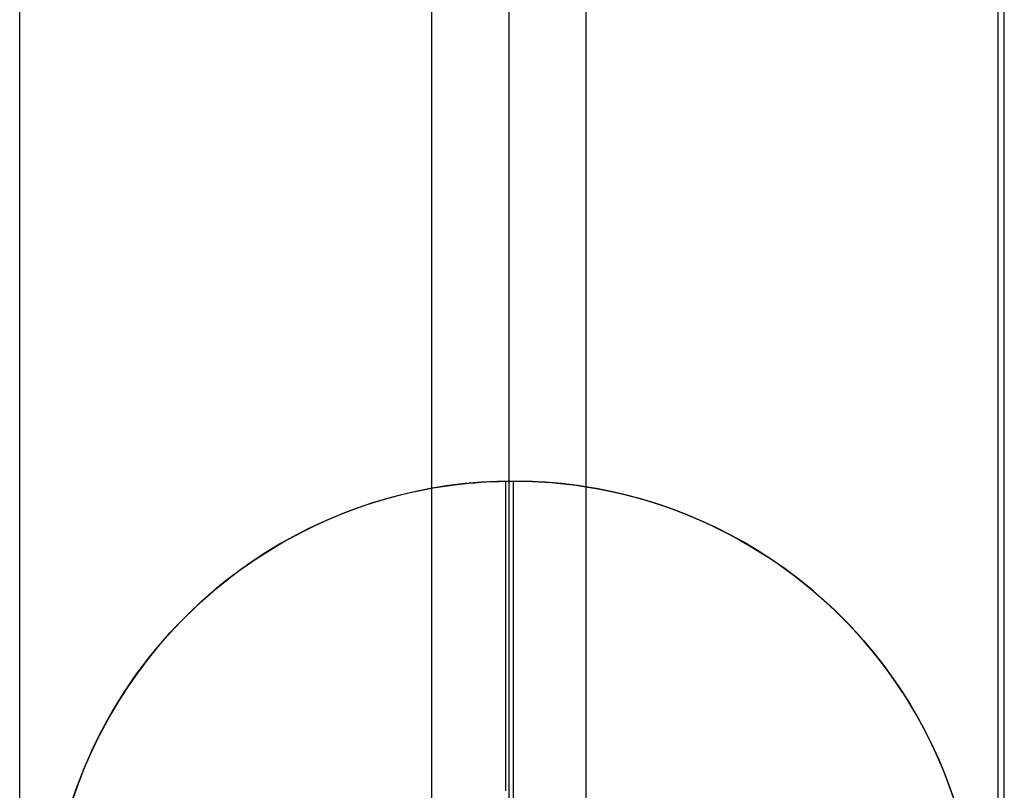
# Model space of a CAD drawing. Header units: millimetres. Extents: x 492 to 1282, y -834 to -234.
# Tile 75 of 93: x 1266 to 1282, y -772 to -759. Entities that reach past the tile are written whole.
import ezdxf

# ---------------------------------------------------------------- set-up
doc = ezdxf.new("R2010")
doc.units = ezdxf.units.MM
doc.layers.add('Volume$Layer 03', color=7, linetype='Continuous', true_color=0x000000)

msp = doc.modelspace()

# ---------------------------------------------------------------- linework, layer by layer
at = {"layer": 'Volume$Layer 03'}
for p, q in [((1282.176, -788.174, 390), (1282.176, -280.371, 390)), ((1282.176, -788.174, 392.5), (1282.176, -280.371, 392.5)), ((1282.176, -788.174, 391.25), (1282.176, -280.371, 391.25)), ((1266.272, -788.272, 1.248), (1266.272, -534.272, 1.248)), ((1272.927, -788.272, -7.902), (1272.927, -534.272, -7.902)), ((1274.174, -534.272), (1274.174, -788.272)), ((1275.422, -788.272, 7.902), (1275.422, -534.272, 7.902)), ((1282.077, -788.272, -1.248), (1282.077, -534.272, -1.248)), ((1273.919, -766.731, -8.01), (1274.018, -766.728, -8.011)), ((1274.246, -766.724, -13.01), (1273.986, -766.729, -13.01)), ((1274.018, -766.728, -8.011), (1274.118, -766.725, -8.012)), ((1274.118, -766.725, -8.012), (1274.246, -766.724, -8.011)), ((1274.118, -766.725, -8.012), (1274.118, -771.724, -8.012)), ((1274.507, -766.729, -13.01), (1274.246, -766.724, -13.01)), ((1274.246, -766.724, -8.011), (1274.35, -766.725, -8.009)), ((1274.246, -766.724, -8.011), (1274.246, -766.724, -13.01)), ((1274.246, -781.724, -13.01), (1274.246, -766.724, -13.01)), ((1274.555, -766.731, -8.01), (1274.294, -766.724, -8.01)), ((1274.35, -766.725, -8.009), (1274.453, -766.727, -8.005)), ((1274.453, -766.727, -8.005), (1274.555, -766.731, -8)), ((1272.696, -766.886, -13.01), (1272.442, -766.945, -13.01)), ((1272.582, -766.91, -7.863), (1272.767, -766.87, -7.897)), ((1272.905, -766.845, -8.01), (1272.649, -766.896, -8.01)), ((1272.951, -766.837, -13.01), (1272.696, -766.886, -13.01)), ((1272.767, -766.87, -7.897), (1272.953, -766.835, -7.927)), ((1273.162, -766.803, -8.01), (1272.905, -766.845, -8.01)), ((1273.208, -766.797, -13.01), (1272.951, -766.837, -13.01)), ((1272.953, -766.835, -7.927), (1273.142, -766.805, -7.952)), ((1273.142, -766.805, -7.952), (1273.333, -766.779, -7.974)), ((1273.421, -766.77, -8.01), (1273.162, -766.803, -8.01)), ((1273.467, -766.765, -13.01), (1273.208, -766.797, -13.01)), ((1273.333, -766.779, -7.974), (1273.429, -766.768, -7.982)), ((1273.681, -766.746, -8.01), (1273.421, -766.77, -8.01)), ((1273.429, -766.768, -7.982), (1273.526, -766.759, -7.99)), ((1273.726, -766.742, -13.01), (1273.467, -766.765, -13.01)), ((1273.526, -766.759, -7.99), (1273.624, -766.75, -7.997)), ((1273.624, -766.75, -7.997), (1273.721, -766.742, -8.002)), ((1273.941, -766.731, -8.01), (1273.681, -766.746, -8.01)), ((1273.721, -766.742, -8.002), (1273.82, -766.736, -8.007)), ((1273.986, -766.729, -13.01), (1273.726, -766.742, -13.01)), ((1273.82, -766.736, -8.007), (1273.919, -766.731, -8.01)), ((1274.767, -766.742, -13.01), (1274.507, -766.729, -13.01)), ((1274.555, -766.731, -8), (1274.657, -766.735, -7.994)), ((1274.815, -766.746, -8.01), (1274.555, -766.731, -8.01)), ((1274.657, -766.735, -7.994), (1274.758, -766.741, -7.987)), ((1274.758, -766.741, -7.987), (1274.859, -766.749, -7.978)), ((1275.026, -766.765, -13.01), (1274.767, -766.742, -13.01)), ((1275.075, -766.77, -8.01), (1274.815, -766.746, -8.01)), ((1274.859, -766.749, -7.978), (1274.959, -766.758, -7.968)), ((1274.959, -766.758, -7.968), (1275.058, -766.768, -7.957)), ((1275.284, -766.797, -13.01), (1275.026, -766.765, -13.01)), ((1275.058, -766.768, -7.957), (1275.157, -766.779, -7.945)), ((1275.334, -766.804, -8.01), (1275.075, -766.77, -8.01)), ((1275.157, -766.779, -7.945), (1275.256, -766.791, -7.931)), ((1275.256, -766.791, -7.931), (1275.353, -766.805, -7.916)), ((1275.542, -766.837, -13.01), (1275.284, -766.797, -13.01)), ((1275.591, -766.846, -8.01), (1275.334, -766.804, -8.01)), ((1275.353, -766.805, -7.916), (1275.45, -766.82, -7.901)), ((1275.45, -766.82, -7.901), (1275.547, -766.836, -7.884)), ((1275.797, -766.886, -13.01), (1275.542, -766.837, -13.01)), ((1275.547, -766.836, -7.884), (1275.643, -766.854, -7.866)), ((1275.846, -766.897, -8.01), (1275.591, -766.846, -8.01)), ((1275.643, -766.854, -7.866), (1275.833, -766.892, -7.826)), ((1276.051, -766.945, -13.01), (1275.797, -766.886, -13.01)), ((1272.144, -767.025, -8.01), (1271.895, -767.103, -8.01)), ((1272.19, -767.012, -13.01), (1271.941, -767.087, -13.01)), ((1272.043, -767.053, -7.738), (1272.221, -767.001, -7.783)), ((1272.395, -766.956, -8.01), (1272.144, -767.025, -8.01)), ((1272.442, -766.945, -13.01), (1272.19, -767.012, -13.01)), ((1272.221, -767.001, -7.783), (1272.4, -766.953, -7.825)), ((1272.649, -766.896, -8.01), (1272.395, -766.956, -8.01)), ((1272.4, -766.953, -7.825), (1272.582, -766.91, -7.863)), ((1275.833, -766.892, -7.826), (1276.021, -766.935, -7.783)), ((1276.1, -766.957, -8.01), (1275.846, -766.897, -8.01)), ((1276.021, -766.935, -7.783), (1276.206, -766.983, -7.735)), ((1276.303, -767.012, -13.01), (1276.051, -766.945, -13.01)), ((1276.352, -767.026, -8.01), (1276.1, -766.957, -8.01)), ((1276.206, -766.983, -7.735), (1276.388, -767.034, -7.683)), ((1276.552, -767.087, -13.01), (1276.303, -767.012, -13.01)), ((1276.601, -767.103, -8.01), (1276.352, -767.026, -8.01)), ((1276.388, -767.034, -7.683), (1276.568, -767.09, -7.627)), ((1271.649, -767.189, -8.01), (1271.406, -767.283, -8.01)), ((1271.695, -767.172, -13.01), (1271.452, -767.265, -13.01)), ((1271.526, -767.233, -7.579), (1271.696, -767.169, -7.636)), ((1271.895, -767.103, -8.01), (1271.649, -767.189, -8.01)), ((1271.941, -767.087, -13.01), (1271.695, -767.172, -13.01)), ((1271.696, -767.169, -7.636), (1271.869, -767.109, -7.688)), ((1271.869, -767.109, -7.688), (1272.043, -767.053, -7.738)), ((1276.798, -767.172, -13.01), (1276.552, -767.087, -13.01)), ((1276.568, -767.09, -7.627), (1276.745, -767.151, -7.568)), ((1276.847, -767.19, -8.01), (1276.601, -767.103, -8.01)), ((1276.745, -767.151, -7.568), (1276.919, -767.215, -7.504)), ((1277.041, -767.265, -13.01), (1276.798, -767.172, -13.01)), ((1277.09, -767.284, -8.01), (1276.847, -767.19, -8.01)), ((1271.406, -767.283, -8.01), (1271.166, -767.386, -8.01)), ((1271.194, -767.372, -7.457), (1271.359, -767.301, -7.52)), ((1271.452, -767.265, -13.01), (1271.212, -767.366, -13.01)), ((1271.359, -767.301, -7.52), (1271.526, -767.233, -7.579)), ((1276.919, -767.215, -7.504), (1277.091, -767.283, -7.438)), ((1277.281, -767.366, -13.01), (1277.041, -767.265, -13.01)), ((1277.329, -767.387, -8.01), (1277.09, -767.284, -8.01)), ((1277.091, -767.283, -7.438), (1277.26, -767.355, -7.368)), ((1277.26, -767.355, -7.368), (1277.426, -767.43, -7.294)), ((1270.93, -767.497, -8.01), (1270.698, -767.617, -8.01)), ((1270.976, -767.475, -13.01), (1270.743, -767.593, -13.01)), ((1270.873, -767.525, -7.322), (1271.032, -767.447, -7.391)), ((1271.166, -767.386, -8.01), (1270.93, -767.497, -8.01)), ((1271.212, -767.366, -13.01), (1270.976, -767.475, -13.01)), ((1271.032, -767.447, -7.391), (1271.194, -767.372, -7.457)), ((1277.517, -767.475, -13.01), (1277.281, -767.366, -13.01)), ((1277.565, -767.498, -8.01), (1277.329, -767.387, -8.01)), ((1277.426, -767.43, -7.294), (1277.589, -767.509, -7.218)), ((1277.75, -767.593, -13.01), (1277.517, -767.475, -13.01)), ((1277.797, -767.618, -8.01), (1277.565, -767.498, -8.01)), ((1277.589, -767.509, -7.218), (1277.749, -767.592, -7.138)), ((1270.698, -767.617, -8.01), (1270.471, -767.744, -8.01)), ((1270.743, -767.593, -13.01), (1270.515, -767.718, -13.01)), ((1270.562, -767.691, -7.176), (1270.716, -767.606, -7.25)), ((1270.716, -767.606, -7.25), (1270.873, -767.525, -7.322)), ((1277.749, -767.592, -7.138), (1277.907, -767.678, -7.056)), ((1277.978, -767.718, -13.01), (1277.75, -767.593, -13.01)), ((1278.024, -767.745, -8.01), (1277.797, -767.618, -8.01)), ((1277.907, -767.678, -7.056), (1278.061, -767.767, -6.97)), ((1270.471, -767.744, -8.01), (1270.248, -767.879, -8.01)), ((1270.262, -767.87, -7.019), (1270.411, -767.779, -7.099)), ((1270.515, -767.718, -13.01), (1270.292, -767.852, -13.01)), ((1270.411, -767.779, -7.099), (1270.562, -767.691, -7.176)), ((1278.201, -767.852, -13.01), (1277.978, -767.718, -13.01)), ((1278.247, -767.88, -8.01), (1278.024, -767.745, -8.01)), ((1278.061, -767.767, -6.97), (1278.213, -767.859, -6.883)), ((1270.073, -767.993, -13.01), (1269.859, -768.141, -13.01)), ((1269.974, -768.06, -6.853), (1270.117, -767.963, -6.937)), ((1270.248, -767.879, -8.01), (1270.029, -768.022, -8.01)), ((1270.292, -767.852, -13.01), (1270.073, -767.993, -13.01)), ((1270.117, -767.963, -6.937), (1270.262, -767.87, -7.019)), ((1278.42, -767.993, -13.01), (1278.201, -767.852, -13.01)), ((1278.213, -767.859, -6.883), (1278.361, -767.954, -6.792)), ((1278.465, -768.023, -8.01), (1278.247, -767.88, -8.01)), ((1278.361, -767.954, -6.792), (1278.506, -768.051, -6.699)), ((1278.634, -768.141, -13.01), (1278.42, -767.993, -13.01)), ((1269.859, -768.141, -13.01), (1269.651, -768.297, -13.01)), ((1269.698, -768.261, -6.679), (1269.835, -768.159, -6.767)), ((1270.029, -768.022, -8.01), (1269.816, -768.173, -8.01)), ((1269.835, -768.159, -6.767), (1269.974, -768.06, -6.853)), ((1278.678, -768.174, -8.01), (1278.465, -768.023, -8.01)), ((1278.506, -768.051, -6.699), (1278.648, -768.152, -6.604)), ((1278.842, -768.297, -13.01), (1278.634, -768.141, -13.01)), ((1278.648, -768.152, -6.604), (1278.787, -768.255, -6.507)), ((1269.651, -768.297, -13.01), (1269.448, -768.46, -13.01)), ((1269.564, -768.365, -6.588), (1269.698, -768.261, -6.679)), ((1269.816, -768.173, -8.01), (1269.609, -768.33, -8.01)), ((1278.886, -768.331, -8.01), (1278.678, -768.174, -8.01)), ((1278.787, -768.255, -6.507), (1278.922, -768.361, -6.408)), ((1279.045, -768.46, -13.01), (1278.842, -768.297, -13.01)), ((1269.448, -768.46, -13.01), (1269.251, -768.63, -13.01)), ((1269.306, -768.581, -6.403), (1269.434, -768.472, -6.496)), ((1269.609, -768.33, -8.01), (1269.406, -768.495, -8.01)), ((1269.434, -768.472, -6.496), (1269.564, -768.365, -6.588)), ((1279.088, -768.496, -8.01), (1278.886, -768.331, -8.01)), ((1278.922, -768.361, -6.408), (1279.054, -768.468, -6.307)), ((1279.242, -768.63, -13.01), (1279.045, -768.46, -13.01)), ((1279.054, -768.468, -6.307), (1279.183, -768.579, -6.204)), ((1269.251, -768.63, -13.01), (1269.059, -768.807, -13.01)), ((1269.182, -768.692, -6.307), (1269.306, -768.581, -6.403)), ((1269.406, -768.495, -8.01), (1269.21, -768.667, -8.01)), ((1279.284, -768.668, -8.01), (1279.088, -768.496, -8.01)), ((1279.183, -768.579, -6.204), (1279.309, -768.691, -6.099)), ((1279.433, -768.807, -13.01), (1279.242, -768.63, -13.01)), ((1269.21, -768.667, -8.01), (1269.02, -768.845, -8.01)), ((1269.061, -768.806, -6.211), (1269.182, -768.692, -6.307)), ((1279.474, -768.846, -8.01), (1279.284, -768.668, -8.01)), ((1279.309, -768.691, -6.099), (1279.431, -768.805, -5.993)), ((1268.82, -769.047, -6.006), (1268.943, -768.921, -6.113)), ((1269.02, -768.845, -8.01), (1268.836, -769.03, -8.01)), ((1269.059, -768.807, -13.01), (1268.875, -768.991, -13.01)), ((1268.943, -768.921, -6.113), (1269.061, -768.806, -6.211)), ((1279.431, -768.805, -5.993), (1279.55, -768.921, -5.886)), ((1279.618, -768.991, -13.01), (1279.433, -768.807, -13.01)), ((1279.658, -769.031, -8.01), (1279.474, -768.846, -8.01)), ((1279.55, -768.921, -5.886), (1279.731, -769.109, -5.713)), ((1268.836, -769.03, -8.01), (1268.659, -769.221, -8.01)), ((1268.875, -768.991, -13.01), (1268.696, -769.18, -13.01)), ((1268.7, -769.176, -5.898), (1268.82, -769.047, -6.006)), ((1279.797, -769.18, -13.01), (1279.618, -768.991, -13.01)), ((1279.835, -769.223, -8.01), (1279.658, -769.031, -8.01)), ((1279.731, -769.109, -5.713), (1279.904, -769.301, -5.536)), ((1268.659, -769.221, -8.01), (1268.488, -769.419, -8.01)), ((1268.696, -769.18, -13.01), (1268.524, -769.376, -13.01)), ((1268.584, -769.307, -5.788), (1268.7, -769.176, -5.898)), ((1279.968, -769.376, -13.01), (1279.797, -769.18, -13.01)), ((1280.005, -769.42, -8.01), (1279.835, -769.223, -8.01)), ((1268.488, -769.419, -8.01), (1268.325, -769.622, -8.01)), ((1268.524, -769.376, -13.01), (1268.36, -769.577, -13.01)), ((1268.47, -769.44, -5.677), (1268.584, -769.307, -5.788)), ((1279.904, -769.301, -5.536), (1280.07, -769.498, -5.357)), ((1280.133, -769.577, -13.01), (1279.968, -769.376, -13.01)), ((1280.169, -769.623, -8.01), (1280.005, -769.42, -8.01)), ((1268.36, -769.577, -13.01), (1268.202, -769.784, -13.01)), ((1268.254, -769.714, -5.452), (1268.36, -769.576, -5.565)), ((1268.36, -769.576, -5.565), (1268.47, -769.44, -5.677)), ((1280.07, -769.498, -5.357), (1280.228, -769.7, -5.176)), ((1280.291, -769.784, -13.01), (1280.133, -769.577, -13.01)), ((1268.151, -769.855, -5.338), (1268.254, -769.714, -5.452)), ((1268.325, -769.622, -8.01), (1268.168, -769.83, -8.01)), ((1280.325, -769.832, -8.01), (1280.169, -769.623, -8.01)), ((1280.228, -769.7, -5.176), (1280.378, -769.905, -4.993)), ((1268.168, -769.83, -8.01), (1268.019, -770.044, -8.01)), ((1268.202, -769.784, -13.01), (1268.051, -769.997, -13.01)), ((1268.051, -769.997, -5.224), (1268.151, -769.855, -5.338)), ((1280.441, -769.997, -13.01), (1280.291, -769.784, -13.01)), ((1280.474, -770.045, -8.01), (1280.325, -769.832, -8.01)), ((1280.378, -769.905, -4.993), (1280.521, -770.115, -4.809)), ((1268.019, -770.044, -8.01), (1267.878, -770.263, -8.01)), ((1268.051, -769.997, -13.01), (1267.908, -770.214, -13.01)), ((1267.954, -770.142, -5.11), (1268.051, -769.997, -5.224)), ((1280.584, -770.214, -13.01), (1280.441, -769.997, -13.01)), ((1280.616, -770.264, -8.01), (1280.474, -770.045, -8.01)), ((1267.908, -770.214, -13.01), (1267.773, -770.437, -13.01)), ((1267.861, -770.289, -4.995), (1267.954, -770.142, -5.11)), ((1280.521, -770.115, -4.809), (1280.655, -770.329, -4.623)), ((1280.72, -770.437, -13.01), (1280.584, -770.214, -13.01)), ((1267.878, -770.263, -8.01), (1267.744, -770.487, -8.01)), ((1267.772, -770.438, -4.881), (1267.861, -770.289, -4.995)), ((1280.75, -770.488, -8.01), (1280.616, -770.264, -8.01)), ((1280.655, -770.329, -4.623), (1280.782, -770.546, -4.438)), ((1267.744, -770.487, -8.01), (1267.618, -770.716, -8.01)), ((1267.773, -770.437, -13.01), (1267.645, -770.664, -13.01)), ((1267.686, -770.59, -4.767), (1267.772, -770.438, -4.881)), ((1280.847, -770.664, -13.01), (1280.72, -770.437, -13.01)), ((1280.876, -770.717, -8.01), (1280.75, -770.488, -8.01)), ((1267.645, -770.664, -13.01), (1267.526, -770.895, -13.01)), ((1267.604, -770.743, -4.654), (1267.686, -770.59, -4.767)), ((1280.782, -770.546, -4.438), (1280.9, -770.763, -4.255)), ((1280.967, -770.895, -13.01), (1280.847, -770.664, -13.01)), ((1267.618, -770.716, -8.01), (1267.5, -770.948, -8.01)), ((1267.525, -770.897, -4.542), (1267.604, -770.743, -4.654)), ((1280.993, -770.949, -8.01), (1280.876, -770.717, -8.01)), ((1280.9, -770.763, -4.255), (1281.012, -770.988, -4.069)), ((1267.5, -770.948, -8.01), (1267.39, -771.185, -8.01)), ((1267.526, -770.895, -13.01), (1267.414, -771.13, -13.01)), ((1267.449, -771.054, -4.431), (1267.525, -770.897, -4.542)), ((1281.078, -771.13, -13.01), (1280.967, -770.895, -13.01)), ((1281.103, -771.186, -8.01), (1280.993, -770.949, -8.01)), ((1281.012, -770.988, -4.069), (1281.118, -771.22, -3.882)), ((1267.414, -771.13, -13.01), (1267.311, -771.369, -13.01)), ((1267.378, -771.213, -4.321), (1267.449, -771.054, -4.431)), ((1281.182, -771.369, -13.01), (1281.078, -771.13, -13.01)), ((1267.39, -771.185, -8.01), (1267.288, -771.425, -8.01)), ((1267.309, -771.375, -4.211), (1267.378, -771.213, -4.321)), ((1281.205, -771.426, -8.01), (1281.103, -771.186, -8.01)), ((1281.118, -771.22, -3.882), (1281.217, -771.458, -3.697)), ((1267.288, -771.425, -8.01), (1267.195, -771.669, -8.01)), ((1267.311, -771.369, -13.01), (1267.216, -771.612, -13.01)), ((1267.243, -771.541, -4.102), (1267.309, -771.375, -4.211)), ((1281.277, -771.612, -13.01), (1281.182, -771.369, -13.01)), ((1281.298, -771.669, -8.01), (1281.205, -771.426, -8.01)), ((1281.217, -771.458, -3.697), (1281.309, -771.702, -3.515)), ((1267.216, -771.612, -13.01), (1267.13, -771.857, -13.01)), ((1267.18, -771.711, -3.995), (1267.243, -771.541, -4.102)), ((1281.363, -771.857, -13.01), (1281.277, -771.612, -13.01)), ((1267.195, -771.669, -8.01), (1267.111, -771.915, -8.01)), ((1267.121, -771.884, -3.889), (1267.18, -771.711, -3.995)), ((1281.382, -771.916, -8.01), (1281.298, -771.669, -8.01)), ((1281.309, -771.702, -3.515), (1281.393, -771.95, -3.338))]:
    msp.add_line(p, q, dxfattribs=at)

doc.saveas('drawing.dxf')
